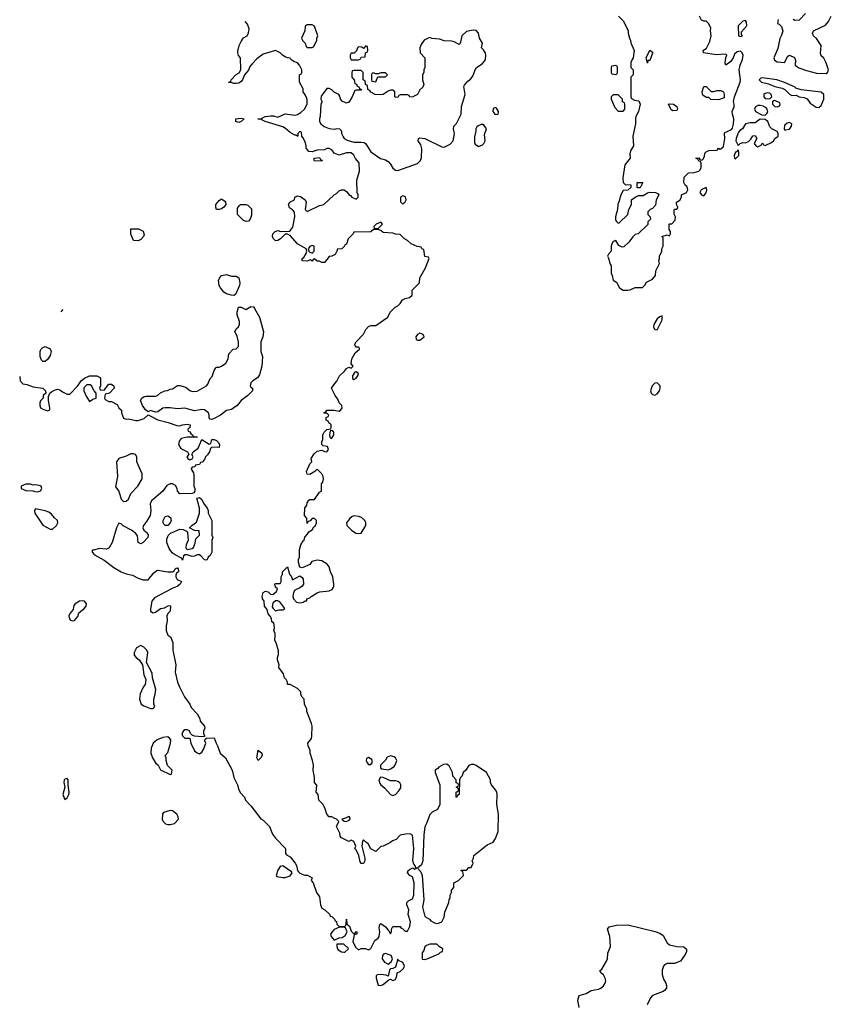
# Model space of a CAD drawing. Header units: inches. Extents: x 2221774 to 2440637, y 201306 to 357559.
# Tile 99 of 245: x 2241081 to 2247712, y 314317 to 322361. Entities that reach past the tile are written whole.
import ezdxf

# ---------------------------------------------------------------- set-up
doc = ezdxf.new("R2010")
doc.units = ezdxf.units.IN
doc.header["$MEASUREMENT"] = 0
doc.layers.add('C2341', color=7, linetype='Continuous')
doc.layers.add('C2342', color=7, linetype='Continuous')

msp = doc.modelspace()

# ---------------------------------------------------------------- linework, layer by layer
at = {"layer": 'C2341', "color": 5}
for points, elevation in [([(2241080.9, 319444.9), (2241084.7, 319410), (2241106.8, 319386.8), (2241139.8, 319379.8), (2241190, 319361), (2241270.8, 319350.8), (2241292, 319330), (2241294, 319310), (2241274, 319290), (2241274, 319270), (2241251.6, 319248.4), (2241244.7, 319230), (2241244.7, 319210), (2241251.1, 319191.1), (2241270, 319178), (2241310, 319166), (2241327.3, 319172.7), (2241328, 319190), (2241315.3, 319250), (2241316.4, 319283.6), (2241326, 319310), (2241340.2, 319319.8), (2241365.6, 319334.4), (2241390, 319341), (2241410, 319336), (2241430, 319321), (2241470, 319302), (2241490, 319302), (2241552.9, 319367.1), (2241586.6, 319413.4), (2241610, 319431.3), (2241650, 319452), (2241710, 319452), (2241738, 319438), (2241742, 319430), (2241742, 319370), (2241734, 319350), (2241738, 319338), (2241770, 319334), (2241810, 319382), (2241830, 319382), (2241851.3, 319370), (2241854, 319350), (2241814, 319310), (2241778, 319302), (2241774, 319270), (2241778, 319258), (2241810, 319242), (2241830, 319242), (2241876.9, 319216.9), (2241892, 319190), (2241911.3, 319170), (2241911.3, 319150), (2241930, 319104.7), (2241950, 319098), (2241970, 319101), (2242030, 319087.3), (2242050, 319087.7), (2242096.6, 319103.4), (2242130, 319134), (2242210.8, 319090.8), (2242294, 319070), (2242365.4, 319045.4), (2242390, 319042), (2242410, 319051), (2242450, 319056), (2242474, 319050), (2242470, 319026), (2242458, 319022), (2242454, 319010), (2242458, 318998), (2242470, 318994), (2242479.6, 318979.6), (2242494, 318970), (2242498, 318958), (2242534, 318950), (2242450, 318949.6), (2242401.4, 318938.6), (2242383.5, 318916.5), (2242379.1, 318890), (2242397.6, 318857.6), (2242451.3, 318830), (2242462, 318810), (2242446.8, 318790), (2242455.3, 318775.3), (2242470, 318764.7), (2242490, 318772), (2242497.2, 318790), (2242486, 318810), (2242497.2, 318830), (2242539.5, 318860.5), (2242568, 318932), (2242630, 318894), (2242642, 318898), (2242650, 318932), (2242670, 318932), (2242690, 318922), (2242702, 318910), (2242712, 318890), (2242710, 318866), (2242650, 318868), (2242641, 318859), (2242630.9, 318829.1), (2242614.8, 318805.2), (2242598, 318790), (2242592, 318768), (2242572.7, 318747.3), (2242558, 318742), (2242550, 318726), (2242518, 318722), (2242512.7, 318707.3), (2242490, 318706), (2242483.6, 318696.4), (2242482, 318690), (2242499.6, 318659.6), (2242503.6, 318643.6), (2242504.7, 318550), (2242511.3, 318530), (2242511.1, 318508.9), (2242504.7, 318495.3), (2242490.8, 318489.2), (2242390, 318488), (2242369.1, 318509.1), (2242368, 318530), (2242354.6, 318554.6), (2242330, 318568), (2242310, 318568), (2242283.5, 318556.5), (2242250.6, 318509.4), (2242158, 318430), (2242146.4, 318406.4), (2242151, 318350), (2242146.8, 318310), (2242118, 318262), (2242091.3, 318230), (2242086, 318210), (2242096, 318190), (2242122.8, 318170), (2242131, 318150), (2242127.3, 318130), (2242090, 318089), (2242070, 318079), (2242050, 318088.7), (2242043.7, 318143.7), (2242030, 318164), (2241995.3, 318190), (2241926, 318226), (2241910, 318242), (2241890, 318248), (2241870.9, 318209.1), (2241837.3, 318090), (2241813.2, 318046.8), (2241790, 318036), (2241730, 318042), (2241686, 318026), (2241674, 318026), (2241672, 318010), (2241692, 317990), (2241770, 317946.8), (2241850, 317886.8), (2241910, 317850.8), (2241950, 317834), (2242003.5, 317823.5), (2242050, 317798), (2242090, 317784.7), (2242130, 317786), (2242177, 317843), (2242200.2, 317859.8), (2242210, 317862.8), (2242290, 317851), (2242328.9, 317851.1), (2242342, 317858), (2242350, 317874), (2242360.4, 317879.6), (2242370, 317882), (2242376, 317876), (2242378, 317850), (2242362, 317838), (2242356, 317824), (2242356.3, 317810), (2242367.2, 317787.2), (2242402, 317770), (2242391, 317750), (2242366.8, 317730), (2242325.5, 317714.5), (2242181.2, 317638.8), (2242159.6, 317610), (2242148.6, 317548.6), (2242150.8, 317530), (2242170, 317516.3), (2242190, 317520.7), (2242230, 317550.4), (2242263.2, 317556.8), (2242292.7, 317572.7), (2242310, 317574), (2242312, 317570), (2242311.3, 317530), (2242292, 317510), (2242282, 317490), (2242286, 317450), (2242278, 317410), (2242278, 317370), (2242291.6, 317331.6), (2242315.3, 317315.3), (2242331.1, 317271.1), (2242331.3, 317210), (2242356, 317090), (2242351, 317030), (2242371, 316950), (2242386, 316910), (2242427.9, 316827.9), (2242471.3, 316770), (2242482, 316742), (2242532, 316690), (2242551.6, 316651.6), (2242554, 316630), (2242592, 316590), (2242594, 316570), (2242582, 316550), (2242582, 316530), (2242592, 316510), (2242590, 316506), (2242570, 316502), (2242509, 316509), (2242490, 316515.3), (2242475.3, 316530), (2242468, 316550), (2242450, 316559), (2242430, 316559), (2242418, 316550), (2242404.7, 316530), (2242412, 316510), (2242430, 316492), (2242471.6, 316491.6), (2242479.1, 316450), (2242508.2, 316388.2), (2242530, 316370.8), (2242550, 316364.7), (2242570, 316376), (2242582.5, 316397.5), (2242601.2, 316450), (2242594, 316470), (2242596.4, 316483.6), (2242607.3, 316492.7), (2242670, 316494), (2242684.7, 316450), (2242698, 316430), (2242718, 316370), (2242762, 316330), (2242818, 316230), (2242831, 316170), (2242861, 316110), (2242871, 316070), (2242884.5, 316044.5), (2242918, 316010), (2242924.7, 315984.7), (2242970, 315938), (2243050, 315832), (2243070, 315822), (2243122, 315770), (2243146.4, 315706.4), (2243170, 315674), (2243252, 315590), (2243252, 315550), (2243259.6, 315539.6), (2243290, 315522), (2243332, 315470), (2243342, 315450), (2243350.8, 315410), (2243358.5, 315398.5), (2243368.3, 315388.3), (2243410, 315373), (2243432.7, 315372.7), (2243470.8, 315350.8), (2243462, 315330), (2243478, 315310), (2243506, 315230), (2243530, 315194), (2243538, 315130), (2243550, 315102), (2243574, 315090), (2243612.7, 315052.7), (2243618, 315038), (2243630, 315034), (2243652, 315012), (2243658, 314998), (2243670, 314994), (2243672.7, 314972.7), (2243690, 314954), (2243730, 314954), (2243742, 314958), (2243747.3, 314972.7), (2243750, 315014), (2243752.7, 314972.7), (2243775.3, 314955.3), (2243790, 314914), (2243810, 314894), (2243822, 314898), (2243830, 314912), (2243834, 314910), (2243834, 314890), (2243814, 314886), (2243802, 314830), (2243824.7, 314784.7), (2243850, 314762), (2243870, 314774), (2243907.3, 314772.7), (2243930, 314761), (2243950, 314772), (2243981.2, 314838.8), (2244010, 314858), (2244019, 314870), (2244024, 314910), (2244018, 314942), (2244022, 314970), (2244030, 314978), (2244070.8, 314950.8), (2244090, 314922), (2244098, 314918), (2244110, 314894), (2244118, 314910), (2244118, 314930), (2244130, 314954), (2244190, 314954), (2244198, 314938), (2244210, 314934), (2244230, 314914), (2244250, 314914), (2244267.3, 314952.7), (2244274, 314990), (2244255.3, 315050), (2244259, 315090), (2244244, 315130), (2244244, 315150), (2244256.5, 315163.5), (2244290, 315178), (2244293.8, 315186.2), (2244300.7, 315210), (2244303.7, 315310), (2244290, 315358), (2244268, 315370), (2244249.2, 315390), (2244255.3, 315410), (2244270, 315421), (2244291.6, 315431.6), (2244310, 315422), (2244326, 315430), (2244315.3, 315435.3), (2244315.3, 315444.7), (2244302, 315462), (2244293.6, 315490), (2244302, 315590), (2244290, 315698), (2244270, 315708.7), (2244231.6, 315708.4), (2244190, 315698), (2244155.3, 315664.7), (2244126, 315654), (2244110, 315638), (2244051.6, 315608.4), (2244030, 315606), (2243990, 315566), (2243950, 315588.7), (2243929.1, 315629.1), (2243905.2, 315645.2), (2243890, 315662), (2243881, 315650), (2243876, 315610), (2243901, 315510), (2243901, 315490), (2243890, 315468), (2243870, 315468), (2243861.2, 315481.2), (2243852.9, 315532.9), (2243830, 315578), (2243818, 315590), (2243826, 315610), (2243810, 315648), (2243790, 315658), (2243770, 315646), (2243710, 315678), (2243698, 315690), (2243696.4, 315716.4), (2243668, 315770), (2243688, 315810), (2243668, 315830), (2243650, 315839), (2243630, 315848.7), (2243610, 315848.7), (2243589.3, 315869.3), (2243575.5, 315915.5), (2243559, 315950), (2243524, 315984), (2243518, 316030), (2243502, 316050), (2243507.3, 316107.3), (2243488.7, 316128.7), (2243489, 316170), (2243479.3, 316230), (2243480.9, 316270), (2243473.2, 316310), (2243452.7, 316370), (2243453.2, 316390), (2243437.2, 316430), (2243434, 316450), (2243464, 316490), (2243468.4, 316508.4), (2243469, 316590), (2243464, 316610), (2243428, 316710), (2243427.3, 316727.3), (2243408.4, 316768.4), (2243406, 316810), (2243390, 316826), (2243378, 316850), (2243378, 316870), (2243350, 316898), (2243290, 316928.7), (2243269, 316929), (2243268, 316950), (2243258, 316970), (2243244, 316984), (2243236.5, 317016.5), (2243198, 317070), (2243202, 317090), (2243186, 317130), (2243186, 317150), (2243194.6, 317174.6), (2243194.6, 317205.4), (2243175.3, 317270), (2243164, 317290), (2243168, 317330), (2243167.3, 317347.3), (2243158, 317370), (2243162, 317390), (2243160.4, 317420.4), (2243154.6, 317434.6), (2243142, 317442), (2243138, 317470), (2243128.4, 317488.4), (2243110, 317506), (2243102, 317542), (2243082, 317570), (2243079, 317610), (2243064, 317630), (2243062, 317650), (2243070, 317682), (2243088.4, 317691.6), (2243110, 317686), (2243130, 317666.8), (2243150, 317664.7), (2243178, 317690), (2243186, 317710), (2243170, 317726), (2243166, 317750), (2243170, 317754), (2243210, 317754), (2243218, 317770), (2243218, 317810), (2243228, 317832), (2243228.7, 317850), (2243268.4, 317891.6), (2243284.7, 317830), (2243300.7, 317810), (2243310, 317784.7), (2243370, 317818), (2243390, 317804.7), (2243397.3, 317790), (2243399.1, 317750), (2243390, 317734), (2243370, 317719.3), (2243330, 317700.9), (2243318, 317682), (2243312.9, 317650), (2243318, 317630), (2243342.6, 317602.6), (2243370, 317597), (2243397.5, 317602.5), (2243414, 317614), (2243426, 317614), (2243428, 317630), (2243450, 317638), (2243462, 317650), (2243510, 317677.3), (2243534.2, 317685.8), (2243610, 317694.9), (2243633, 317707), (2243641.6, 317718.4), (2243647, 317730), (2243647.3, 317750), (2243638, 317810), (2243619.3, 317850), (2243609.2, 317890), (2243592.5, 317912.5), (2243550, 317939), (2243510, 317945.2), (2243466.4, 317933.6), (2243450.9, 317909.1), (2243390, 317882), (2243370, 317888), (2243358, 317930), (2243358, 317950), (2243368, 317970), (2243368, 318030), (2243378, 318070), (2243396.4, 318103.6), (2243406, 318110), (2243410, 318134), (2243430, 318154), (2243443.1, 318176.9), (2243470, 318194), (2243483.1, 318216.9), (2243498, 318230), (2243506, 318250), (2243506, 318270), (2243490, 318286), (2243470, 318286), (2243452.7, 318267.3), (2243438, 318262), (2243430, 318246), (2243427.3, 318287.3), (2243408.4, 318311.6), (2243410, 318374), (2243428, 318392), (2243430, 318414), (2243443.1, 318436.9), (2243450, 318442), (2243490, 318442), (2243530, 318502), (2243546, 318510), (2243546, 318570), (2243556.6, 318583.4), (2243563.6, 318610), (2243560.5, 318630), (2243549.7, 318649.7), (2243510, 318689), (2243491, 318670), (2243450, 318644), (2243430, 318649), (2243425.2, 318670), (2243450, 318732), (2243468, 318750), (2243463.1, 318776.9), (2243485.6, 318814.4), (2243510, 318836), (2243550, 318844.7), (2243570, 318832), (2243590, 318831.3), (2243604, 318850), (2243594.6, 318874.6), (2243560.4, 318880.4), (2243548.7, 318890), (2243549.1, 318910.9), (2243558, 318930), (2243558, 318970), (2243568.4, 318991.6), (2243590, 319014), (2243622, 319018), (2243626, 319030), (2243626, 319050), (2243607.3, 319067.3), (2243602, 319082), (2243586, 319090), (2243586, 319110), (2243602, 319118), (2243606, 319130), (2243590, 319146), (2243570, 319146), (2243566, 319150), (2243582, 319158), (2243590, 319171.3), (2243650.8, 319170.8), (2243690, 319162.8), (2243702, 319170), (2243714.2, 319185.8), (2243713.2, 319210), (2243691.9, 319231.9), (2243680.5, 319260.5), (2243657.2, 319290), (2243628, 319350), (2243655.3, 319390), (2243672.7, 319407.3), (2243694, 319450), (2243735.3, 319490), (2243750, 319512), (2243770, 319522), (2243790, 319514), (2243806, 319530), (2243788, 319548), (2243794, 319590), (2243821.2, 319638.8), (2243858, 319670), (2243858, 319678), (2243850, 319686), (2243830, 319686), (2243820.4, 319700.4), (2243818, 319710), (2243828.7, 319730), (2243888.4, 319791.6), (2243909.2, 319830.8), (2243930, 319854), (2243950, 319862), (2243990, 319862), (2244088, 319930), (2244108, 319970), (2244137.8, 320000)], 80), ([(2241429.8, 319994.4), (2241431.6, 319991.6), (2241417.3, 319974.7)], 80), ([(2242998.4, 320000), (2243040.7, 319930), (2243073, 319810), (2243067.3, 319770), (2243050.8, 319730), (2243051, 319650), (2243064, 319610), (2243058.8, 319530), (2243039.8, 319460.2), (2243024.9, 319435.1), (2242984.7, 319410), (2242970, 319395.3), (2242962.8, 319370), (2242970, 319358), (2242982, 319350), (2242982, 319330), (2242944.7, 319290), (2242890.9, 319249.1), (2242858, 319210), (2242831.3, 319190), (2242810, 319177.2), (2242771.1, 319168.9), (2242722, 319130), (2242670, 319102), (2242650, 319095.3), (2242638, 319098), (2242628.7, 319108.7), (2242629.2, 319130), (2242622.7, 319150), (2242590, 319174.5), (2242570, 319176.2), (2242510, 319166.6), (2242430, 319187.6), (2242370, 319181.6), (2242310.6, 319189.4), (2242270, 319189.6), (2242250, 319186.6), (2242210, 319157.2), (2242190, 319155.3), (2242150, 319168.7), (2242130, 319158), (2242110, 319174), (2242085.2, 319210), (2242068, 319250), (2242078, 319270), (2242098, 319282), (2242113.6, 319286.4), (2242190, 319286), (2242206, 319290), (2242230, 319312), (2242266, 319330), (2242288.4, 319331.6), (2242310, 319342), (2242330, 319344.7), (2242370, 319371.3), (2242390, 319371.3), (2242438, 319358), (2242470, 319332), (2242490, 319322), (2242530, 319324.7), (2242608, 319370), (2242618, 319382), (2242638, 319430), (2242653.6, 319446.4), (2242670, 319494), (2242683.1, 319516.9), (2242690, 319522), (2242710, 319522), (2242730, 319531.3), (2242764.7, 319555.3), (2242784, 319590), (2242789.1, 319630.9), (2242826, 319670), (2242850, 319672), (2242868, 319690), (2242868.7, 319730), (2242856.4, 319776.4), (2242838, 319810), (2242850, 319834), (2242868.4, 319851.6), (2242878, 319870), (2242876.4, 319896.4), (2242858, 319950), (2242858, 319970), (2242865.7, 320000)], 80), ([(2242913.4, 320000), (2242930, 319992), (2242942.3, 320000)], 80), ([(2245651.6, 314290), (2245642, 314350), (2245652, 314388), (2245710, 314406), (2245750, 314430.3), (2245810, 314440.3), (2245830, 314448.5), (2245851.8, 314468.2), (2245865.1, 314490), (2245868.3, 314510), (2245865.1, 314530), (2245850, 314557.2), (2245832, 314572), (2245821.2, 314590), (2245836.2, 314603.8), (2245875, 314670), (2245882.6, 314690), (2245885.9, 314734.1), (2245907.8, 314790), (2245901.8, 314870), (2245883.5, 314930), (2245897.2, 314950), (2245956, 314964), (2246050, 314967.5), (2246272.5, 314912.5), (2246310, 314898.1), (2246338.9, 314878.9), (2246370, 314819.5), (2246390, 314802.2), (2246448.4, 314788.4), (2246505.7, 314785.7), (2246528.6, 314768.6), (2246528.8, 314750), (2246516.5, 314723.5), (2246479.1, 314670), (2246430, 314651.5), (2246370, 314649.7), (2246350, 314640.5), (2246341.5, 314630), (2246330, 314595.3), (2246330, 314562), (2246341.8, 314521.8), (2246360.4, 314490), (2246366.4, 314470), (2246363.8, 314450), (2246348.9, 314431.1), (2246336.7, 314423.3), (2246250, 314389.3), (2246233.4, 314370), (2246208.3, 314311.7)], 60)]:
    msp.add_lwpolyline(points, dxfattribs=dict(at, elevation=elevation))
at = {"layer": 'C2341', "color": 5, "elevation": 80}
for points in [[(2246330, 319942), (2246310, 319934.5), (2246290, 319916), (2246261.6, 319870), (2246259.1, 319850), (2246270, 319831), (2246290, 319827.3), (2246329.4, 319910)], [(2244350, 319800.9), (2244331, 319790), (2244317.3, 319770), (2244320.7, 319750), (2244325.5, 319745.5), (2244330, 319742), (2244350, 319743), (2244385.2, 319770), (2244377.2, 319790)], [(2241270, 319568), (2241260.2, 319580.2), (2241249.1, 319609.1), (2241248.7, 319630), (2241248.7, 319650), (2241254.6, 319665.4), (2241270, 319682), (2241290, 319692), (2241330, 319672), (2241338, 319650), (2241330, 319618), (2241310, 319588), (2241290, 319568)], [(2243830, 319484), (2243819.6, 319480.4), (2243800.7, 319450), (2243801, 319430), (2243810, 319421), (2243830, 319431), (2243842.7, 319450), (2243848.7, 319470)], [(2241630, 319378), (2241606, 319354), (2241606, 319330), (2241624, 319284), (2241650, 319242), (2241679, 319261), (2241706, 319270), (2241706, 319310), (2241688.4, 319328.4), (2241668.4, 319368.4), (2241656.4, 319376.4)], [(2246290, 319393.7), (2246270, 319392.6), (2246248.1, 319370), (2246233.4, 319330), (2246240.3, 319310), (2246250, 319299.5), (2246270, 319294), (2246290, 319303.7), (2246308, 319330), (2246313.7, 319350), (2246312.3, 319370)], [(2243630, 319006), (2243618, 319002), (2243612, 318970), (2243614, 318950), (2243622, 318942), (2243630, 318942), (2243648, 318970), (2243646, 318990)], [(2242010, 318815.3), (2241990, 318814), (2241950, 318794), (2241890, 318775.3), (2241871.6, 318748.4), (2241878.8, 318630), (2241864, 318544), (2241890.8, 318510), (2241910, 318444.7), (2241930, 318426), (2241950, 318426.8), (2241970, 318444.7), (2241989.6, 318490.4), (2242046, 318550), (2242081.2, 318610), (2242082, 318650), (2242038, 318750), (2242038, 318790), (2242026, 318810)], [(2241170, 318566), (2241130, 318566), (2241094, 318550), (2241094, 318530), (2241130, 318514), (2241187.3, 318512.7), (2241205.4, 318505.4), (2241230, 318504.7), (2241250, 318512), (2241262, 318530), (2241255.3, 318550), (2241250, 318553.2), (2241210, 318562), (2241190, 318558)], [(2242610, 317946), (2242590, 317948), (2242562, 317982), (2242550, 317988.7), (2242530, 317988.7), (2242510, 317978), (2242490, 317975.3), (2242450, 317988.7), (2242432, 317988), (2242418, 317982), (2242410, 317946), (2242402, 317962), (2242350, 317988), (2242325.6, 318005.6), (2242302, 318042), (2242282, 318090), (2242283.1, 318116.9), (2242294, 318146), (2242314, 318166), (2242390, 318198), (2242416.9, 318196.9), (2242443.6, 318183.6), (2242452, 318172), (2242456, 318110), (2242441, 318070), (2242438, 318050), (2242441, 318041), (2242450, 318032), (2242490, 318041), (2242502, 318050), (2242515.3, 318084.7), (2242521.2, 318118.8), (2242548.7, 318150), (2242546, 318186), (2242510, 318188.7), (2242468, 318210), (2242488, 318230), (2242524.7, 318255.3), (2242549.4, 318330), (2242549.5, 318370), (2242529.2, 318450.8), (2242550, 318458), (2242570, 318442), (2242582, 318410), (2242611.3, 318370), (2242622, 318350), (2242622, 318330), (2242651.6, 318268.4), (2242651.3, 318150), (2242658, 318130), (2242652, 318110), (2242652, 318010), (2242636.9, 317983.1), (2242622, 317970)], [(2241210, 318366), (2241202, 318350), (2241204.7, 318330), (2241270, 318231.3), (2241330, 318198.8), (2241350, 318198.8), (2241382.7, 318230), (2241392.7, 318250), (2241389, 318270), (2241365.2, 318290), (2241341.2, 318321.2), (2241318, 318338), (2241290, 318349)], [(2242290, 318228.7), (2242270, 318229), (2242259.3, 318239.3), (2242253.2, 318250), (2242252.7, 318270), (2242270, 318301), (2242290, 318306.8), (2242313.7, 318293.7), (2242317.3, 318270), (2242310.6, 318249.4)], [(2243812.7, 318307.3), (2243798.4, 318301.6), (2243776.1, 318283.9), (2243750.8, 318250), (2243754, 318230), (2243790.4, 318190.4), (2243825.8, 318165.8), (2243850, 318162), (2243870, 318167.3), (2243909.6, 318230), (2243909.6, 318250), (2243900.5, 318270), (2243872.9, 318292.9), (2243850, 318303)], [(2241592.8, 317612.8), (2241570, 317609.8), (2241534, 317590), (2241523.5, 317576.5), (2241516.9, 317543.1), (2241491.2, 317508.8), (2241483.2, 317490), (2241487.2, 317467.2), (2241496.3, 317456.3), (2241510, 317450.3), (2241530, 317453.1), (2241555.5, 317484.5), (2241565.2, 317514.8), (2241608, 317550), (2241623.5, 317570), (2241626, 317590), (2241609.7, 317609.7)], [(2243170, 317614), (2243150, 317595.3), (2243144, 317564), (2243150.7, 317550.7), (2243170, 317531.3), (2243200.2, 317539.8), (2243230, 317541), (2243248, 317550), (2243205.6, 317605.6), (2243190, 317613.2)], [(2242070, 317249), (2242036, 317230), (2242014.8, 317190), (2242016, 317170), (2242031.3, 317150), (2242058, 317130), (2242084.7, 317090), (2242096, 317010), (2242111.3, 316970), (2242106, 316930), (2242090, 316908), (2242065.2, 316854.8), (2242058.8, 316810), (2242072, 316770), (2242095.3, 316755.3), (2242150, 316734), (2242170, 316734), (2242186, 316750), (2242178, 316770), (2242178, 316810), (2242188.7, 316850), (2242193.2, 316890), (2242164.7, 316984.7), (2242162, 317022), (2242118, 317110), (2242129, 317190), (2242119, 317210), (2242094.5, 317234.5)], [(2242290, 316502), (2242250, 316497.2), (2242203, 316477), (2242171.3, 316450), (2242156, 316410), (2242151.6, 316368.4), (2242166, 316330), (2242191.3, 316290), (2242211.3, 316270), (2242231.6, 316231.6), (2242310, 316194), (2242322, 316198), (2242326, 316230), (2242288.4, 316268.4), (2242278, 316310), (2242278, 316330), (2242268.7, 316350), (2242290, 316374), (2242314, 316450), (2242314.6, 316474.6), (2242308, 316490)], [(2243030, 316308.7), (2243017.2, 316330), (2243030, 316394), (2243058, 316370), (2243061, 316350), (2243051, 316330)], [(2244110, 316348.3), (2244083.6, 316336.4), (2244068.6, 316311.4), (2244027.3, 316270), (2244028.1, 316248.1), (2244040.4, 316240.4), (2244090, 316232.4), (2244110, 316240.4), (2244139.3, 316260.7), (2244155.2, 316284.8), (2244161.6, 316310), (2244151.8, 316330), (2244139.6, 316339.6)], [(2243930, 316332.3), (2243914.4, 316325.6), (2243910.6, 316310), (2243918.4, 316290), (2243930, 316277.1), (2243950, 316277.1), (2243961.6, 316290), (2243961.6, 316310), (2243956.8, 316316.8)], [(2244570, 316278), (2244543.6, 316276.4), (2244504.7, 316255.3), (2244496.9, 316243.1), (2244474, 316230), (2244474, 316210), (2244512, 316110), (2244512, 315950), (2244494, 315910), (2244450, 315888), (2244431.1, 315868.9), (2244405.4, 315794.6), (2244390, 315768), (2244382, 315698), (2244375.8, 315490), (2244363.8, 315456.2), (2244332, 315430), (2244358.4, 315398.4), (2244367.7, 315370), (2244383, 315170), (2244371, 315110), (2244390, 315034), (2244430, 315012), (2244439.6, 314999.6), (2244470, 314982), (2244490, 314978), (2244510, 314982), (2244528.4, 314991.6), (2244548.7, 315030), (2244554, 315070), (2244588, 315150), (2244588.9, 315171.1), (2244598, 315190), (2244598, 315210), (2244608, 315230), (2244608, 315250), (2244627.3, 315272.7), (2244628, 315310), (2244666, 315330), (2244706, 315370), (2244702, 315402), (2244687.3, 315407.3), (2244687.3, 315412.7), (2244730, 315414), (2244750, 315434), (2244770, 315434), (2244786, 315470), (2244778, 315490), (2244788, 315510), (2244790, 315534), (2244900.2, 315619.8), (2244950, 315642), (2244968.9, 315671.1), (2244988.7, 315730), (2244993.2, 315870), (2244979, 315950), (2244982, 316030), (2244978, 316050), (2244968.7, 316070), (2244935.3, 316110), (2244928, 316130), (2244928, 316150), (2244895.3, 316210), (2244810, 316268), (2244790, 316275.3), (2244770, 316275.3), (2244750, 316268), (2244724.7, 316230), (2244704.7, 316210), (2244695.3, 316184.7), (2244682, 316170), (2244674, 316150), (2244671.3, 316030), (2244658, 316022), (2244650, 316006), (2244646, 316010), (2244646, 316050), (2244662, 316058), (2244666, 316070), (2244662, 316082), (2244646, 316090), (2244662, 316098), (2244666, 316110), (2244662, 316122), (2244647.3, 316127.3), (2244646, 316150), (2244620.4, 316180.4), (2244618, 316210), (2244590, 316266)], [(2241470, 316162), (2241450, 316157), (2241444.4, 316150), (2241440.3, 316130), (2241448.7, 316090), (2241434.4, 316030), (2241450, 315990.8), (2241470, 316004.9), (2241481.6, 316030), (2241485.1, 316050), (2241477.6, 316110), (2241478, 316150)], [(2244027.7, 316172.3), (2244015.5, 316150), (2244022, 316122), (2244030.5, 316110), (2244063.7, 316083.7), (2244110, 316031), (2244130, 316022), (2244150, 316031), (2244179.5, 316060.5), (2244195.6, 316084.4), (2244195.1, 316110), (2244186, 316126), (2244170, 316138.7), (2244150, 316143.5), (2244110, 316142.9), (2244050, 316169.6)], [(2242310, 315899.6), (2242256, 315884), (2242246.8, 315870), (2242246, 315830), (2242254.4, 315810), (2242272.8, 315792.8), (2242290, 315787), (2242310, 315787), (2242344.4, 315795.6), (2242377, 315830), (2242374.5, 315850), (2242363.6, 315870), (2242330, 315898.4)], [(2243770, 315852), (2243742.8, 315837.2), (2243714, 315830), (2243732.7, 315812.7), (2243750, 315812), (2243770, 315821), (2243782, 315830), (2243775.3, 315850)], [(2243230, 315448), (2243210, 315442), (2243190, 315414), (2243176, 315370), (2243181.4, 315361.4), (2243230, 315352), (2243250, 315354), (2243290, 315368), (2243308, 315390), (2243300.4, 315400.4)], [(2243727.3, 314947.3), (2243692.7, 314947.3), (2243650, 314928), (2243630, 314908), (2243621, 314890), (2243626, 314870), (2243650, 314842), (2243690, 314861), (2243716.5, 314863.5), (2243740.2, 314879.8), (2243755.3, 314910), (2243742, 314942)], [(2243728.7, 314808.7), (2243672.7, 314807.3), (2243671.6, 314788.4), (2243676, 314770), (2243682.5, 314762.5), (2243710, 314746), (2243730, 314742), (2243738, 314742), (2243766, 314770), (2243762, 314782), (2243750, 314786)], [(2244068.7, 314731.3), (2244054.2, 314725.8), (2244045.1, 314714.9), (2244043, 314690), (2244062.5, 314662.5), (2244090, 314646), (2244115.1, 314664.9), (2244126, 314690), (2244115.3, 314715.3)], [(2244490, 314808), (2244432.7, 314807.3), (2244403.6, 314796.4), (2244390, 314786), (2244382, 314758), (2244370, 314738), (2244367.7, 314707.7), (2244370, 314687.3), (2244390, 314684.4), (2244410, 314688.9), (2244505.2, 314730), (2244517.5, 314742.5), (2244534, 314750), (2244538, 314770), (2244510, 314788)], [(2244170, 314686), (2244150, 314622), (2244130, 314608.7), (2244110, 314608), (2244102, 314598), (2244090, 314546), (2244075.3, 314555.3), (2244030, 314562), (2244002, 314558), (2243994, 314550), (2243992, 314530), (2244010, 314474), (2244030, 314472), (2244050, 314478), (2244100.4, 314519.6), (2244110, 314522), (2244130, 314511.3), (2244150, 314521), (2244162, 314550), (2244165.6, 314574.4), (2244190, 314586.7), (2244217, 314610), (2244225.2, 314630), (2244210, 314658), (2244176.4, 314676.4)]]:
    msp.add_lwpolyline(points, close=True, dxfattribs=at)
at = {"layer": 'C2342', "color": 5, "elevation": 80}
for points in [[(2245972, 322390), (2246012, 322350), (2246051.6, 322271.6), (2246052, 322250), (2246062, 322210), (2246072, 322190), (2246072.7, 322172.7), (2246102, 322110), (2246094, 322050), (2246083.6, 322036.4), (2246074, 322010), (2246074, 321970), (2246094, 321950), (2246094, 321910), (2246074, 321890), (2246074, 321730), (2246078, 321718), (2246103.6, 321703.6), (2246138, 321698), (2246150.8, 321670), (2246136, 321610), (2246114.8, 321570), (2246110.8, 321550), (2246111, 321510), (2246090.7, 321409.3), (2246094.8, 321330), (2246070.3, 321289.7), (2246065.2, 321265.2), (2246067.3, 321230), (2246025.1, 321174.9), (2246008, 321070), (2246012, 321030), (2246030, 321012), (2246070, 321014), (2246074, 321010), (2246074, 320990), (2246050, 320968), (2246010, 320966), (2245991.3, 320930), (2245979.8, 320880.2), (2245966.8, 320850), (2245966, 320810), (2245948, 320750), (2245948, 320728), (2245954.4, 320714.4), (2245970, 320698), (2245978, 320702), (2246048, 320770), (2246058, 320810), (2246078, 320850), (2246078, 320890), (2246109.1, 320910.9), (2246136.4, 320923.6), (2246174.6, 320925.4), (2246210, 320946), (2246229.6, 320950.4), (2246274, 320950), (2246298, 320938), (2246302, 320930), (2246282, 320890), (2246275.3, 320844.7), (2246250, 320818), (2246231.1, 320808.9), (2246212, 320790), (2246212, 320770), (2246232, 320750), (2246234, 320730), (2246214, 320710), (2246212.7, 320687.3), (2246134, 320610), (2246110, 320606), (2246090, 320588), (2246058, 320542), (2246016, 320504), (2246002, 320502), (2245975.3, 320515.3), (2245950, 320558), (2245930, 320548), (2245918, 320530), (2245912, 320510), (2245914, 320470), (2245890, 320446), (2245882, 320430), (2245892, 320412), (2245903.6, 320363.6), (2245912, 320350), (2245912, 320290), (2245922, 320270), (2245930, 320234), (2245956.9, 320216.9), (2245982, 320170), (2246010, 320152), (2246050, 320152), (2246067.3, 320152.7), (2246110, 320174), (2246170, 320174), (2246188.4, 320191.6), (2246203.1, 320216.9), (2246250, 320242), (2246275.3, 320270), (2246278, 320310), (2246308, 320370), (2246302, 320390), (2246308.7, 320410), (2246308.7, 320430), (2246328, 320470), (2246328, 320490), (2246338, 320510), (2246338, 320578), (2246326, 320590), (2246370, 320602), (2246390, 320594), (2246398, 320610), (2246398, 320630), (2246388, 320648), (2246386, 320690), (2246390, 320694), (2246410, 320694), (2246436.4, 320723.6), (2246438, 320750), (2246427.3, 320772.7), (2246427.3, 320807.3), (2246430, 320814), (2246450, 320814), (2246456.4, 320823.6), (2246458, 320830), (2246446, 320850), (2246448, 320870), (2246473.2, 320886.8), (2246488, 320910), (2246488.9, 320931.1), (2246528, 320950), (2246539, 320970), (2246535.1, 320995.1), (2246518, 321010), (2246506, 321030), (2246510, 321074), (2246546, 321110), (2246590, 321111), (2246630, 321122), (2246638, 321130), (2246648, 321150), (2246647.3, 321187.3), (2246642, 321202), (2246630, 321206), (2246622, 321222), (2246606, 321230), (2246630, 321232), (2246638, 321218), (2246650, 321214), (2246662, 321218), (2246676.4, 321243.6), (2246678, 321270), (2246690, 321282), (2246710, 321292), (2246770, 321294), (2246782, 321298), (2246790, 321312), (2246803.6, 321303.6), (2246810, 321304.7), (2246830, 321324.7), (2246842, 321390), (2246838, 321430), (2246842, 321438), (2246854.6, 321445.4), (2246897.2, 321462.8), (2246905.4, 321474.6), (2246913.6, 321506.4), (2246915.6, 321550), (2246903.7, 321590), (2246902.7, 321610), (2246918, 321650), (2246919.3, 321670), (2246913.6, 321693.6), (2246921.6, 321730), (2246967.8, 321850), (2246969.6, 321870), (2246958, 321950), (2246966.6, 321990), (2246985.7, 322034.3), (2246991.8, 322070), (2246982.9, 322090), (2246970, 322104.5), (2246942, 322098), (2246920.5, 322079.5), (2246910, 322048.7), (2246890, 322018), (2246850, 321988), (2246845.6, 322005.6), (2246848.9, 322051.1), (2246858, 322070), (2246850, 322078), (2246770, 322074), (2246668, 322090), (2246666, 322110), (2246692.3, 322127.7), (2246718.6, 322181.4), (2246729, 322230), (2246724, 322270), (2246728.7, 322290), (2246710, 322328), (2246690, 322348.7), (2246670, 322349), (2246650, 322358), (2246635.3, 322390)], [(2247278, 322362), (2247272, 322330), (2247284.5, 322324.5), (2247304, 322304), (2247314.4, 322265.6), (2247305.8, 322234.2), (2247290, 322208), (2247273.7, 322126.3), (2247243, 322050), (2247248.8, 322028.8), (2247270, 322016.3), (2247330, 322012), (2247356.4, 322063.6), (2247371.1, 322071.1), (2247410.8, 322050.8), (2247418, 322030), (2247416, 321990), (2247447.6, 321967.6), (2247510, 321944.2), (2247590, 321923.8), (2247670, 321920.7), (2247681.2, 321930), (2247689, 321950), (2247670, 322008), (2247650, 322046), (2247630, 322066), (2247623.1, 322083.1), (2247628.7, 322150), (2247590, 322206), (2247566, 322230), (2247558, 322250), (2247566, 322270), (2247663.1, 322316.9), (2247690, 322344.7), (2247711.6, 322390)], [(2247500.7, 322410), (2247450, 322357.2), (2247412.9, 322352.9), (2247400.9, 322360.9)], [(2244137.8, 320000), (2244148.9, 320011.1), (2244170, 320022), (2244190, 320042), (2244208.9, 320071.1), (2244230, 320082), (2244266, 320090), (2244286, 320110), (2244288, 320150), (2244348, 320210), (2244348.9, 320251.1), (2244392.9, 320327.1), (2244426, 320410), (2244422, 320422), (2244390, 320426), (2244382, 320482), (2244370, 320486), (2244362, 320502), (2244329, 320509), (2244278, 320530), (2244250, 320558), (2244226, 320570), (2244190, 320606), (2244150, 320608.7), (2244130, 320618), (2244050, 320622), (2244030, 320638), (2244007.3, 320647.3), (2243972.7, 320647.3), (2243950, 320628), (2243810, 320626), (2243804.7, 320610), (2243764.7, 320570), (2243750, 320526), (2243738, 320522), (2243734, 320510), (2243711.6, 320488.4), (2243674, 320486), (2243674, 320474), (2243656.9, 320443.1), (2243631.6, 320428.4), (2243610, 320426), (2243570, 320378), (2243550, 320378), (2243530, 320388), (2243510, 320388), (2243490, 320406), (2243478, 320402), (2243470, 320388.7), (2243458, 320398), (2243430, 320388.7), (2243388, 320390), (2243389.2, 320410), (2243400.9, 320419.1), (2243421.2, 320450), (2243426, 320470), (2243422, 320490), (2243349.2, 320530), (2243290, 320598), (2243270, 320608), (2243250, 320608), (2243210.8, 320570), (2243190, 320556), (2243170, 320553.2), (2243153.2, 320570), (2243145.2, 320590), (2243148.7, 320610), (2243169.1, 320630.9), (2243190, 320638), (2243211.6, 320631.6), (2243287.3, 320632.7), (2243313.2, 320666.8), (2243328, 320750), (2243327.3, 320787.3), (2243308.4, 320808.4), (2243284.7, 320824.7), (2243278, 320850), (2243288, 320870), (2243326, 320890), (2243329.1, 320910.9), (2243350, 320922), (2243375.3, 320915.3), (2243412, 320890), (2243422, 320870), (2243414, 320810), (2243430, 320794), (2243530, 320842), (2243566, 320850), (2243648.9, 320931.1), (2243670, 320942), (2243694.6, 320965.4), (2243709.1, 320970.9), (2243732, 320970), (2243754.8, 320954.8), (2243770, 320932), (2243784.7, 320924.7), (2243794, 320910), (2243830, 320894), (2243846, 320910), (2243846, 320930), (2243838, 320950), (2243835.3, 321050), (2243857.2, 321122.8), (2243854, 321190), (2243825.4, 321225.4), (2243810, 321254), (2243790, 321272.3), (2243750, 321272.7), (2243690, 321253.2), (2243649.1, 321269.1), (2243630, 321298), (2243610, 321308), (2243590, 321308), (2243570, 321298), (2243510, 321295.3), (2243470, 321282), (2243444, 321284), (2243422, 321310), (2243422, 321330), (2243414.6, 321354.6), (2243396.4, 321396.4), (2243386, 321410), (2243382, 321442), (2243370, 321446), (2243354, 321430), (2243354, 321410), (2243350, 321408), (2243338, 321418), (2243330, 321418), (2243290, 321439), (2243252.5, 321472.5), (2243230, 321484), (2243086, 321530), (2243047.3, 321547.3), (2243026, 321550), (2243050, 321552), (2243086, 321570), (2243130, 321574.8), (2243154.4, 321574.4), (2243190, 321564.7), (2243250, 321591), (2243330, 321581), (2243350, 321586), (2243378, 321602), (2243409, 321631), (2243428.7, 321670), (2243428.9, 321708.9), (2243418, 321738), (2243398, 321770), (2243396.4, 321796.4), (2243368, 321850), (2243368, 321910), (2243382, 321918), (2243386, 321930), (2243386, 321950), (2243368, 321990), (2243350, 322008), (2243320.2, 322020.2), (2243296.4, 322036.4), (2243290, 322046), (2243270, 322048), (2243250, 322058), (2243228, 322070), (2243208.9, 322088.9), (2243170, 322108), (2243070, 322079), (2243018.8, 322041.2), (2242978.8, 322001.2), (2242962, 321978), (2242950, 321948), (2242918, 321910), (2242901, 321870), (2242890, 321855.3), (2242870, 321842), (2242850, 321838), (2242830, 321838), (2242807.3, 321847.3), (2242790, 321848), (2242789, 321851), (2242794, 321854), (2242806, 321854), (2242808, 321870), (2242850, 321912), (2242874.6, 321925.4), (2242888, 321950), (2242886, 322050), (2242868.4, 322068.4), (2242862, 322090), (2242864, 322104), (2242874, 322150), (2242890, 322182), (2242910, 322212), (2242938, 322230), (2242950, 322254), (2242954.6, 322285.4), (2242943.1, 322323.1), (2242922.4, 322344.9)], [(2242865.7, 320000), (2242868.7, 320011.3), (2242890, 320011.3), (2242913.4, 320000)], [(2242942.3, 320000), (2242970, 320018), (2242990, 320014), (2242998.4, 320000)]]:
    msp.add_lwpolyline(points, dxfattribs=at)
for points in [[(2243470, 322318), (2243430, 322318), (2243412.7, 322307.3), (2243411.1, 322268.9), (2243382, 322210), (2243392, 322190), (2243412, 322170), (2243422, 322142), (2243430, 322134), (2243470, 322134), (2243482, 322138), (2243508, 322190), (2243508, 322210), (2243515.3, 322230), (2243488.4, 322308.4)], [(2247010, 322355.3), (2246990, 322348.7), (2246952, 322310), (2246954, 322230), (2246970, 322222), (2246986, 322230), (2246978, 322238), (2246978, 322262), (2247020.9, 322310), (2247019.3, 322339.3)], [(2244785.5, 322274.5), (2244730, 322265.2), (2244692.5, 322227.5), (2244683.5, 322176.5), (2244677.3, 322162.7), (2244670, 322159), (2244630, 322179), (2244610, 322184), (2244550, 322189.2), (2244510, 322202), (2244450, 322206), (2244430, 322215.3), (2244385.4, 322194.6), (2244362, 322158), (2244351.3, 322130), (2244352, 322090), (2244391.3, 322050), (2244390.9, 321969.1), (2244382, 321950), (2244382, 321930), (2244372, 321910), (2244371.3, 321870), (2244382, 321830), (2244374, 321810), (2244351.1, 321788.9), (2244331.3, 321748.7), (2244294, 321730), (2244268.4, 321728.4), (2244262, 321742), (2244250, 321746), (2244190, 321746), (2244178, 321742), (2244170, 321726), (2244150, 321728), (2244146, 321730), (2244146, 321770), (2244130, 321786), (2244110, 321786), (2244090, 321778), (2244050.5, 321749.5), (2244030, 321746), (2243986, 321750), (2243948.4, 321768.4), (2243942, 321782), (2243926, 321790), (2243922, 321822), (2243906, 321830), (2243902, 321862), (2243886, 321870), (2243886, 321930), (2243870, 321946), (2243810, 321946), (2243798, 321942), (2243794, 321930), (2243794, 321890), (2243814, 321870), (2243818, 321838), (2243832.7, 321832.7), (2243838, 321818), (2243852.7, 321812.7), (2243858, 321798), (2243874, 321790), (2243870, 321786), (2243830, 321786), (2243818, 321782), (2243794.4, 321725.6), (2243770, 321686), (2243750, 321678), (2243714.6, 321694.6), (2243702, 321710), (2243696.4, 321736.4), (2243688.4, 321748.4), (2243649.1, 321769.1), (2243630, 321788), (2243610, 321798), (2243590, 321798), (2243543.6, 321736.4), (2243542, 321710), (2243552, 321690), (2243542, 321670), (2243536, 321570), (2243531, 321550), (2243531, 321530), (2243541, 321510), (2243568.2, 321488.2), (2243610, 321470.8), (2243650, 321466), (2243671.6, 321471.6), (2243694, 321470), (2243710, 321454), (2243710.8, 321430), (2243722.5, 321402.5), (2243730.6, 321390.6), (2243755.9, 321375.9), (2243810, 321360.7), (2243870, 321360.7), (2243896.1, 321356.1), (2243910, 321346), (2243950, 321281), (2244027.9, 321227.9), (2244070, 321214.8), (2244090, 321202.8), (2244110, 321181), (2244130, 321146.8), (2244150, 321130.8), (2244170, 321127.7), (2244330, 321186), (2244355.3, 321210), (2244364.7, 321235.3), (2244365.6, 321305.6), (2244357, 321337), (2244335.3, 321370), (2244338, 321390), (2244350, 321394.8), (2244390, 321391), (2244530, 321321), (2244550, 321318.8), (2244596.6, 321343.4), (2244621.2, 321370), (2244632.7, 321430), (2244624, 321470), (2244628.7, 321490), (2244650, 321512), (2244688.7, 321590), (2244689.1, 321650.9), (2244719, 321750), (2244710, 321814), (2244714.6, 321825.4), (2244742, 321858), (2244764.7, 321875.3), (2244782, 321898), (2244801.2, 321950), (2244813.2, 321970), (2244859.5, 322000.5), (2244879.1, 322020.9), (2244885.1, 322034.9), (2244889.7, 322070), (2244885.9, 322085.9), (2244870, 322114), (2244854, 322130), (2244861.2, 322170), (2244837, 322210), (2244829.6, 322250), (2244811.5, 322271.5)], [(2243910, 322146), (2243890, 322126), (2243876.4, 322136.4), (2243850, 322138), (2243842, 322130), (2243832.7, 322107.3), (2243812.7, 322087.3), (2243790, 322086), (2243782, 322070), (2243782, 322050), (2243790, 322034), (2243850, 322034), (2243862, 322038), (2243870, 322054), (2243902, 322058), (2243906, 322090), (2243922, 322098), (2243926, 322110), (2243922, 322142)], [(2246210, 322006), (2246198, 322050), (2246230, 322112), (2246250, 322094), (2246250, 322086), (2246230, 322028), (2246214, 322026)], [(2245950, 321986), (2245918, 321982), (2245914, 321970), (2245914, 321930), (2245918, 321918), (2245950, 321914), (2245962, 321918), (2245966, 321930), (2245966, 321970), (2245962, 321982)], [(2244070, 321926), (2244030, 321926), (2244010, 321918), (2243990, 321918), (2243970, 321926), (2243958, 321922), (2243954, 321910), (2243954, 321870), (2243958, 321858), (2243990, 321854), (2244007.3, 321892.7), (2244070, 321894), (2244086, 321910)], [(2246730, 321774), (2246750, 321774), (2246778, 321782), (2246810, 321781), (2246830, 321771.3), (2246837.3, 321750), (2246836.9, 321723.1), (2246790, 321706), (2246728.4, 321708.4), (2246710, 321726), (2246690, 321726), (2246663.1, 321743.1), (2246658, 321750), (2246655.3, 321770), (2246670, 321814), (2246690, 321814)], [(2247150, 321885.2), (2247136.9, 321883.1), (2247122, 321870), (2247142, 321850), (2247197.3, 321837.3), (2247250, 321816), (2247310, 321802), (2247331.1, 321791.1), (2247370, 321752), (2247390, 321742), (2247423.6, 321743.6), (2247450, 321731.3), (2247490, 321726), (2247513.2, 321713.2), (2247538, 321678), (2247587.1, 321647.1), (2247610, 321644), (2247630, 321658.8), (2247651.3, 321710), (2247649.5, 321750), (2247630, 321767.3), (2247466.3, 321786.3), (2247421.6, 321801.6), (2247410, 321812), (2247330, 321848.7), (2247266, 321870)], [(2245970, 321746), (2245930, 321746), (2245914, 321730), (2245914, 321710), (2245943.6, 321643.6), (2245970, 321614), (2246010, 321614), (2246026, 321630), (2246026, 321670), (2246022, 321682), (2246006, 321690), (2246006, 321710)], [(2247190, 321762.7), (2247170, 321758), (2247160.7, 321750), (2247160.7, 321730), (2247170, 321716), (2247210, 321714.8), (2247225.2, 321730), (2247221.2, 321750), (2247210, 321761.2)], [(2246416.4, 321616.4), (2246403.1, 321623.1), (2246382, 321670), (2246390, 321673), (2246422, 321670), (2246450, 321650.8), (2246456, 321630), (2246450, 321618)], [(2247130, 321660.9), (2247110, 321659.5), (2247091, 321650), (2247082.8, 321630), (2247091, 321610), (2247143, 321583), (2247170, 321580.7), (2247185.4, 321594.6), (2247191.8, 321608.2), (2247186.6, 321630), (2247179.3, 321639.3), (2247154.2, 321654.2)], [(2247250, 321701.2), (2247241.4, 321698.6), (2247231.3, 321690), (2247231, 321670), (2247250, 321651), (2247270, 321647.7), (2247290, 321658), (2247295.1, 321670), (2247290, 321682)], [(2244970, 321644), (2244950, 321635.3), (2244947.7, 321610), (2244962.8, 321590), (2244970, 321584.9), (2244990, 321587.7), (2244992, 321610), (2244976.6, 321636.6)], [(2242870, 321522), (2242846, 321530), (2242848, 321550), (2242890, 321556), (2242914, 321550), (2242890, 321528.7)], [(2244850, 321505.2), (2244825.2, 321494.8), (2244814.4, 321485.6), (2244806.8, 321470), (2244806.8, 321450), (2244795.2, 321404.8), (2244796.7, 321356.7), (2244802.6, 321342.6), (2244830, 321326), (2244862.3, 321337.7), (2244874, 321350), (2244883, 321370), (2244878.4, 321421.6), (2244894, 321470), (2244870, 321504)], [(2247130, 321549.2), (2247090, 321518), (2247050, 321517.2), (2247010, 321508.7), (2246984.7, 321470), (2246965.2, 321454.8), (2246950, 321435.3), (2246934.8, 321390), (2246931, 321370), (2246950, 321334), (2246966, 321350), (2246990, 321357.3), (2247010, 321354.8), (2247034, 321366), (2247054.6, 321385.4), (2247070, 321412), (2247090, 321414), (2247102, 321390), (2247082, 321350), (2247094, 321330), (2247110, 321322), (2247142, 321338), (2247150, 321354), (2247158, 321338), (2247170, 321334), (2247223.1, 321356.9), (2247238, 321370), (2247248.9, 321391.1), (2247278, 321410), (2247278, 321430), (2247270, 321446), (2247226, 321470), (2247210, 321486), (2247194, 321530), (2247170, 321546)], [(2247370, 321521.2), (2247350, 321514), (2247330, 321495.3), (2247326, 321470), (2247330, 321462), (2247341, 321461), (2247370, 321466.8), (2247385.2, 321490), (2247388.7, 321508.7)], [(2246950, 321298), (2246938, 321282), (2246930, 321279), (2246917.3, 321250), (2246921, 321230), (2246930, 321224), (2246955.1, 321250), (2246957.2, 321277.2)], [(2243550, 321206), (2243490, 321208), (2243486, 321210), (2243486, 321230), (2243530, 321234), (2243538, 321218), (2243552.7, 321212.7)], [(2246130, 320986), (2246126, 320990), (2246126, 321030), (2246170.7, 321030.7), (2246150, 320988)], [(2246690, 320988.7), (2246648, 320972), (2246638, 320950), (2246651.3, 320930), (2246670, 320923), (2246690, 320946), (2246695.1, 320970)], [(2242710, 320809), (2242688, 320810), (2242682, 320830), (2242684, 320850), (2242710, 320884.7), (2242730, 320896), (2242756.9, 320876.9), (2242762, 320870), (2242764.7, 320850), (2242750, 320828.7), (2242730, 320815.3)], [(2242930, 320713.2), (2242910, 320720.9), (2242859, 320770), (2242860.4, 320819.6), (2242876.4, 320843.6), (2242886, 320850), (2242930, 320851.3), (2242945.4, 320845.4), (2242974.4, 320814.4), (2242975.3, 320764.7), (2242964.7, 320730), (2242950, 320715.3)], [(2244210, 320922), (2244192, 320910), (2244191.3, 320890), (2244192, 320872), (2244210, 320854), (2244230, 320872), (2244239, 320890), (2244232.7, 320912.7)], [(2244030, 320706), (2243994, 320690), (2243974, 320670), (2243978, 320658), (2244010, 320654), (2244046, 320690)], [(2242050, 320555.3), (2242010, 320558), (2241988.9, 320608.9), (2241988.9, 320651.1), (2242051.1, 320651.1), (2242090, 320634), (2242096.9, 320603.1), (2242092, 320590), (2242070, 320564)], [(2243470, 320515.3), (2243450, 320508), (2243438, 320490), (2243445.4, 320465.4), (2243470, 320454), (2243486, 320470), (2243488, 320490), (2243486, 320510)], [(2242810, 320264.7), (2242850, 320264.7), (2242870, 320252), (2242879.1, 320210), (2242877.3, 320190), (2242844.7, 320115.3), (2242830, 320108.7), (2242808.9, 320108.9), (2242770, 320122), (2242750, 320135.3), (2242721.2, 320170), (2242709.3, 320190), (2242706, 320230), (2242714, 320250), (2242730, 320271.3), (2242770, 320278)]]:
    msp.add_lwpolyline(points, close=True, dxfattribs=at)

doc.saveas('drawing.dxf')
